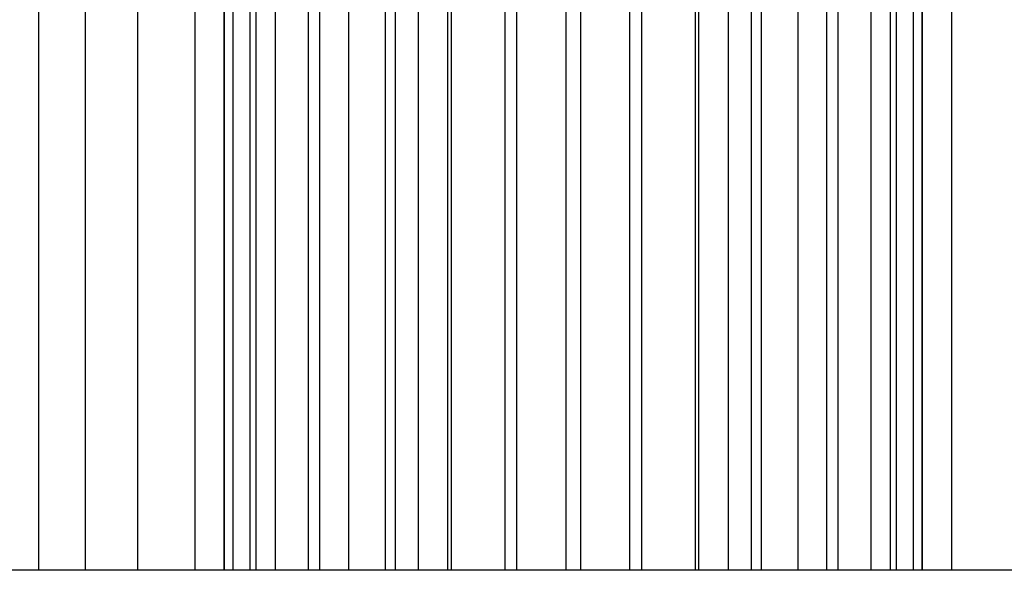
# Model space of a CAD drawing. Header units: inches. Extents: x 0 to 297, y -210 to 0.
# Tile 36 of 82: x 139.52 to 144.65, y -183.05 to -180.18. Entities that reach past the tile are written whole.
import ezdxf

# ---------------------------------------------------------------- set-up
doc = ezdxf.new("R2010")
doc.units = ezdxf.units.IN
doc.header["$MEASUREMENT"] = 0

msp = doc.modelspace()

# ---------------------------------------------------------------- linework, layer by layer
at = {"color": 18, "true_color": 0x000000}
for p, q in [((139.6154, -183.0459), (139.6154, -178.0959)), ((139.8584, -183.0459), (139.8584, -178.0959)), ((140.1314, -183.0459), (140.1314, -178.0959)), ((140.4294, -183.0459), (140.4294, -178.0959)), ((140.5813, -183.0459), (140.5813, -178.0959)), ((140.5813, -178.0959), (140.5813, -183.0459)), ((140.6258, -178.0959), (140.6258, -183.0459)), ((140.7148, -178.0959), (140.7148, -183.0459)), ((140.7474, -183.0459), (140.7474, -178.0959)), ((140.8468, -178.0959), (140.8468, -183.0459)), ((141.0188, -178.0959), (141.0188, -183.0459)), ((141.0799, -183.0459), (141.0799, -178.0959)), ((141.2283, -178.0959), (141.2283, -183.0459)), ((141.4209, -183.0459), (141.4209, -178.0959)), ((141.4713, -178.0959), (141.4713, -183.0459)), ((141.5929, -183.0459), (141.5929, -178.0959)), ((141.7443, -178.0959), (141.7443, -183.0459)), ((141.7649, -183.0459), (141.7649, -178.0959)), ((142.0423, -178.0959), (142.0423, -183.0459)), ((142.1059, -183.0459), (142.1059, -178.0959)), ((142.3603, -178.0959), (142.3603, -183.0459)), ((142.4384, -183.0459), (142.4384, -178.0959)), ((142.6928, -178.0959), (142.6928, -183.0459)), ((142.7564, -183.0459), (142.7564, -178.0959)), ((143.0338, -178.0959), (143.0338, -183.0459)), ((143.0544, -183.0459), (143.0544, -178.0959)), ((143.2058, -178.0959), (143.2058, -183.0459)), ((143.3274, -183.0459), (143.3274, -178.0959)), ((143.3778, -178.0959), (143.3778, -183.0459)), ((143.5704, -183.0459), (143.5704, -178.0959)), ((143.7188, -178.0959), (143.7188, -183.0459)), ((143.7799, -183.0459), (143.7799, -178.0959)), ((143.9519, -183.0459), (143.9519, -178.0959)), ((144.0513, -178.0959), (144.0513, -183.0459)), ((144.0839, -183.0459), (144.0839, -178.0959)), ((144.1729, -183.0459), (144.1729, -178.0959)), ((144.2174, -178.0959), (144.2174, -183.0459)), ((144.2174, -183.0459), (144.2174, -178.0959)), ((144.3693, -178.0959), (144.3693, -183.0459)), ((144.0104, -183.0464), (139.1754, -183.0464)), ((139.6154, -183.0459), (139.4059, -183.0459)), ((139.6154, -183.0459), (139.4059, -183.0459)), ((139.8584, -183.0459), (139.6154, -183.0459)), ((139.8584, -183.0459), (139.6154, -183.0459)), ((140.1314, -183.0459), (139.8584, -183.0459)), ((140.1314, -183.0459), (139.8584, -183.0459)), ((140.4294, -183.0459), (140.1314, -183.0459)), ((140.4294, -183.0459), (140.1314, -183.0459)), ((140.7474, -183.0459), (140.4294, -183.0459)), ((140.7474, -183.0459), (140.4294, -183.0459)), ((140.6258, -183.0459), (140.5813, -183.0459)), ((140.6258, -183.0459), (140.5813, -183.0459)), ((140.7148, -183.0459), (140.6258, -183.0459)), ((140.7148, -183.0459), (140.6258, -183.0459)), ((140.7883, -183.0459), (140.7148, -183.0459)), ((140.8468, -183.0459), (140.7148, -183.0459)), ((141.0799, -183.0459), (140.7474, -183.0459)), ((141.0799, -183.0459), (140.7474, -183.0459)), ((140.7883, -183.0464), (140.7883, -183.0459)), ((140.7883, -183.0459), (140.7883, -183.0464)), ((140.8393, -183.0464), (140.7883, -183.0464)), ((140.8393, -183.0464), (140.7883, -183.0464)), ((140.8468, -183.0459), (140.8393, -183.0464)), ((140.8393, -183.0459), (140.8393, -183.0464)), ((140.9783, -183.0464), (140.8393, -183.0464)), ((140.9783, -183.0464), (140.8468, -183.0459)), ((141.0188, -183.0459), (140.8468, -183.0459)), ((141.0188, -183.0459), (140.9783, -183.0464)), ((140.9783, -183.0459), (140.9783, -183.0464)), ((141.1513, -183.0464), (140.9783, -183.0464)), ((141.1513, -183.0464), (141.0188, -183.0459)), ((141.2283, -183.0459), (141.0188, -183.0459)), ((141.4209, -183.0459), (141.0799, -183.0459)), ((141.4209, -183.0459), (141.0799, -183.0459)), ((141.2283, -183.0459), (141.1513, -183.0464)), ((141.1513, -183.0459), (141.1513, -183.0464)), ((141.3563, -183.0464), (141.1513, -183.0464)), ((141.3563, -183.0464), (141.2283, -183.0459)), ((141.4713, -183.0459), (141.2283, -183.0459)), ((141.4713, -183.0459), (141.3563, -183.0464)), ((141.3563, -183.0459), (141.3563, -183.0464)), ((141.5898, -183.0464), (141.3563, -183.0464)), ((141.5929, -183.0459), (141.4209, -183.0459)), ((141.5929, -183.0459), (141.4209, -183.0459)), ((141.5898, -183.0464), (141.4713, -183.0459)), ((141.7443, -183.0459), (141.4713, -183.0459)), ((141.7443, -183.0459), (141.5898, -183.0464)), ((141.5898, -183.0459), (141.5898, -183.0464)), ((141.8483, -183.0464), (141.5898, -183.0464)), ((141.7649, -183.0459), (141.5929, -183.0459)), ((141.7649, -183.0459), (141.5929, -183.0459)), ((141.8483, -183.0464), (141.7443, -183.0459)), ((142.0423, -183.0459), (141.7443, -183.0459)), ((142.1059, -183.0459), (141.7649, -183.0459)), ((142.1059, -183.0459), (141.7649, -183.0459)), ((142.0423, -183.0459), (141.8483, -183.0464)), ((141.8483, -183.0459), (141.8483, -183.0464)), ((142.1273, -183.0464), (141.8483, -183.0464)), ((142.1273, -183.0464), (142.0423, -183.0459)), ((142.3603, -183.0459), (142.0423, -183.0459)), ((142.4384, -183.0459), (142.1059, -183.0459)), ((142.4384, -183.0459), (142.1059, -183.0459)), ((142.3603, -183.0459), (142.1273, -183.0464)), ((142.1273, -183.0459), (142.1273, -183.0464)), ((142.4233, -183.0464), (142.1273, -183.0464)), ((142.4233, -183.0464), (142.3603, -183.0459)), ((142.6928, -183.0459), (142.3603, -183.0459)), ((142.6928, -183.0459), (142.4233, -183.0464)), ((142.4233, -183.0459), (142.4233, -183.0464)), ((142.7313, -183.0464), (142.4233, -183.0464)), ((142.7564, -183.0459), (142.4384, -183.0459)), ((142.7564, -183.0459), (142.4384, -183.0459)), ((142.7313, -183.0464), (142.6928, -183.0459)), ((143.0338, -183.0459), (142.6928, -183.0459)), ((143.0338, -183.0459), (142.7313, -183.0464)), ((142.7313, -183.0459), (142.7313, -183.0464)), ((143.0468, -183.0464), (142.7313, -183.0464)), ((143.0544, -183.0459), (142.7564, -183.0459)), ((143.0544, -183.0459), (142.7564, -183.0459)), ((143.2058, -183.0459), (143.0338, -183.0459)), ((143.2058, -183.0459), (143.0338, -183.0459)), ((143.0468, -183.0459), (143.0468, -183.0464)), ((143.3648, -183.0464), (143.0468, -183.0464)), ((143.3274, -183.0459), (143.0544, -183.0459)), ((143.3274, -183.0459), (143.0544, -183.0459)), ((143.3778, -183.0459), (143.2058, -183.0459)), ((143.3778, -183.0459), (143.2058, -183.0459)), ((143.5704, -183.0459), (143.3274, -183.0459)), ((143.5704, -183.0459), (143.3274, -183.0459)), ((143.3648, -183.0459), (143.3648, -183.0464)), ((143.6803, -183.0464), (143.3648, -183.0464)), ((143.7188, -183.0459), (143.3778, -183.0459)), ((143.7188, -183.0459), (143.3778, -183.0459)), ((143.7799, -183.0459), (143.5704, -183.0459)), ((143.7799, -183.0459), (143.5704, -183.0459)), ((143.6803, -183.0459), (143.6803, -183.0464)), ((143.9883, -183.0464), (143.6803, -183.0464)), ((143.9883, -183.0464), (143.7188, -183.0459)), ((144.0513, -183.0459), (143.7188, -183.0459)), ((143.9519, -183.0459), (143.7799, -183.0459)), ((143.9519, -183.0459), (143.7799, -183.0459)), ((144.0104, -183.0464), (143.9519, -183.0459)), ((144.0839, -183.0459), (143.9519, -183.0459)), ((144.0513, -183.0459), (143.9883, -183.0464)), ((143.9883, -183.0459), (143.9883, -183.0464)), ((144.2843, -183.0464), (143.9883, -183.0464)), ((144.0839, -183.0459), (144.0104, -183.0464)), ((144.0104, -183.0459), (144.0104, -183.0464)), ((144.2843, -183.0464), (144.0513, -183.0459)), ((144.3693, -183.0459), (144.0513, -183.0459)), ((144.1729, -183.0459), (144.0839, -183.0459)), ((144.1729, -183.0459), (144.0839, -183.0459)), ((144.2174, -183.0459), (144.1729, -183.0459)), ((144.2174, -183.0459), (144.1729, -183.0459)), ((144.3693, -183.0459), (144.2843, -183.0464)), ((144.2843, -183.0459), (144.2843, -183.0464)), ((144.5633, -183.0464), (144.2843, -183.0464)), ((144.5633, -183.0464), (144.3693, -183.0459)), ((144.6673, -183.0459), (144.3693, -183.0459)), ((144.6673, -183.0459), (144.5633, -183.0464)), ((144.5633, -183.0459), (144.5633, -183.0464)), ((144.8218, -183.0464), (144.5633, -183.0464))]:
    msp.add_line(p, q, dxfattribs=at)

doc.saveas('drawing.dxf')
